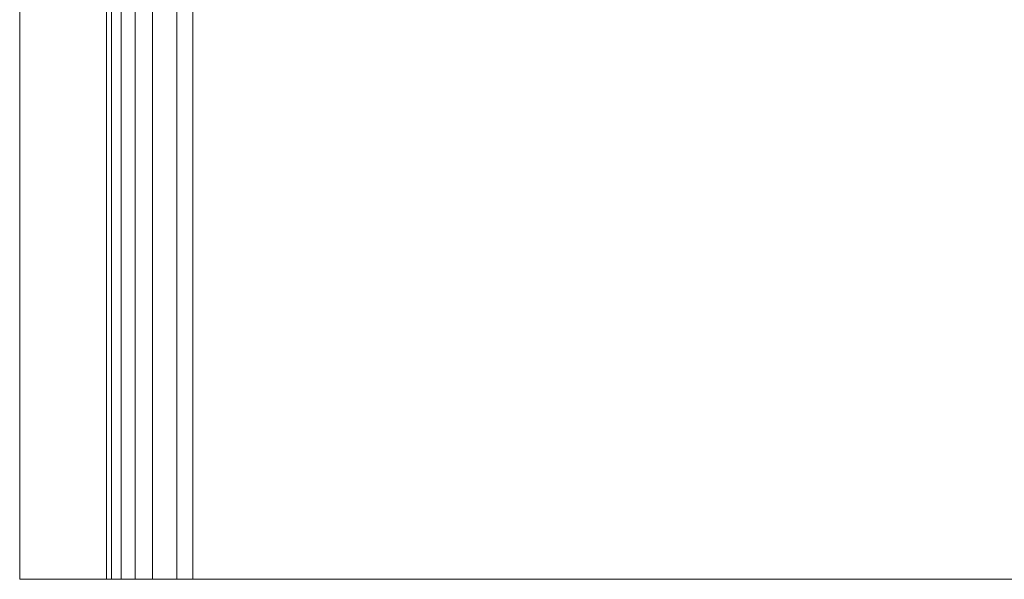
# Model space of a CAD drawing. Extents: x 5066 to 9756, y -2696 to -1109.
# Tile 76 of 208: x 9374.7407 to 9374.7865, y -2579 to -2578.974. Entities that reach past the tile are written whole.
import ezdxf

# ---------------------------------------------------------------- set-up
doc = ezdxf.new("R2010")
doc.units = 0
doc.header["$MEASUREMENT"] = 0
doc.layers.add('EL-Quadro de medição', color=9, linetype='CONTINUOUS', lineweight=18)

msp = doc.modelspace()

# ---------------------------------------------------------------- linework, layer by layer
at = {"layer": 'EL-Quadro de medição'}
for p, q in [((9374.740709, -2578.973254), (9374.740709, -2578.999989)), ((9374.740709, -2578.999989), (9374.740709, -2578.973254)), ((9374.744738, -2578.999989), (9374.744738, -2578.973254)), ((9374.744972, -2578.999989), (9374.744972, -2578.973254)), ((9374.745426, -2578.999989), (9374.745426, -2578.973254)), ((9374.746073, -2578.999989), (9374.746073, -2578.973254)), ((9374.746877, -2578.999989), (9374.746877, -2578.973254)), ((9374.748014, -2578.999989), (9374.748014, -2578.973254)), ((9374.74876, -2578.999989), (9374.74876, -2578.973254)), ((9374.740709, -2578.999989), (9375.140709, -2578.999989)), ((9375.140709, -2578.999989), (9374.740709, -2578.999989)), ((9374.745426, -2578.999989), (9374.744738, -2578.999989)), ((9374.744738, -2578.999989), (9374.744972, -2578.999989)), ((9374.744972, -2578.999989), (9374.746073, -2578.999989)), ((9374.746877, -2578.999989), (9374.745426, -2578.999989)), ((9374.746073, -2578.999989), (9374.748014, -2578.999989)), ((9374.74876, -2578.999989), (9374.746877, -2578.999989)), ((9374.748014, -2578.999989), (9374.860657, -2578.999989)), ((9374.861403, -2578.999989), (9374.74876, -2578.999989)), ((9374.74876, -2578.999989), (9375.133403, -2578.999989))]:
    msp.add_line(p, q, dxfattribs=at)

doc.saveas('drawing.dxf')
